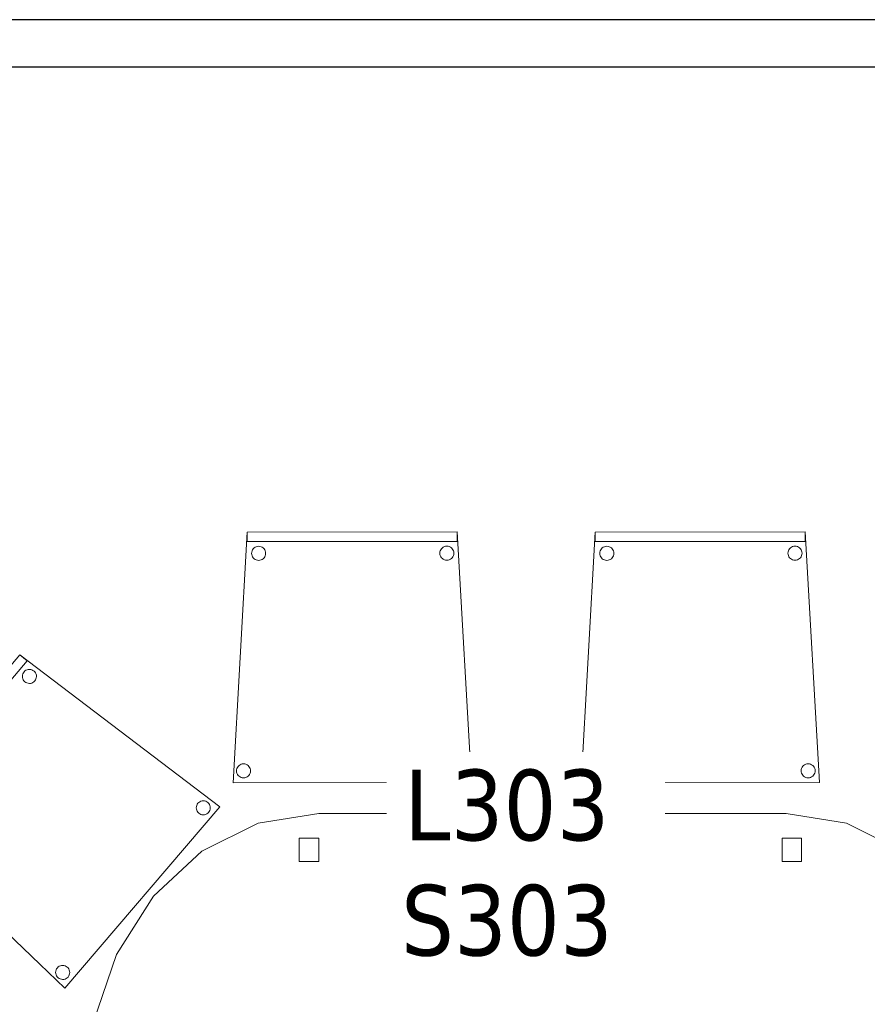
# Model space of a CAD drawing. Header units: metres. Extents: x 397.7 to 427.5, y 12.7 to 28.4.
# Tile 23 of 133: x 407.5 to 409.3, y 15.2 to 17.3. Entities that reach past the tile are written whole.
import ezdxf

# ---------------------------------------------------------------- set-up
doc = ezdxf.new("R2010")
doc.units = ezdxf.units.M
for name, color, linetype, lineweight in [('02_MOBILIARIO', 7, 'Continuous', 18), ('A-DETL-____-MBND', 7, 'Continuous', 18), ('A-WALL-____-MCUT', 7, 'Continuous', 25), ('A-WALL-____-OTLN', 7, 'Continuous', 25), ('E-ELEC-FIXT-IDEN', 7, 'Continuous', 30)]:
    doc.layers.add(name, color=color, linetype=linetype, lineweight=lineweight)
doc.styles.add('Tahoma_3', font='tahoma.ttf', dxfattribs={"height": 0.15})

# ---------------------------------------------------------------- blocks, each defined once
blk = doc.blocks.new('Family - Mampara P3-156225-06_ELEC_P3')
at = {"layer": 'A-WALL-____-MCUT', "color": 253, "true_color": 0xaaaaaa}
for p, q in [((4.1143, 0.1), (0, 0.1)), ((0, 0), (4.1143, 0))]:
    blk.add_line(p, q, dxfattribs=at)
at = {"layer": 'A-WALL-____-OTLN', "color": 253, "true_color": 0xaaaaaa}
for p, q in [((6.9366, 0.1), (0, 0.1)), ((0, 0), (6.9366, 0))]:
    blk.add_line(p, q, dxfattribs=at)
at = {"layer": 'A-WALL-____-OTLN', "color": 253, "lineweight": 18, "true_color": 0xaaaaaa}
blk.add_line((0, 0), (6.9366, 0), dxfattribs=at)
blk = doc.blocks.new('Family - Taula 200X120_P3-156305-06_ELEC_P3')
at = {"layer": 'A-DETL-____-MBND', "color": 253, "true_color": 0xaaaaaa}
for p, q in [((0.368, 1.1795), (0.4965, 1.1999)), ((0.4965, 1.1999), (0.368, 1.1795)), ((0.4965, 1.1999), (1.4896, 1.1999)), ((1.4896, 1.1999), (0.4965, 1.1999)), ((1.4896, 1.1999), (1.6181, 1.1795)), ((1.6181, 1.1795), (1.4896, 1.1999)), ((0.2483, 1.1195), (0.368, 1.1795)), ((0.368, 1.1795), (0.2483, 1.1195)), ((1.6181, 1.1795), (1.7378, 1.1195)), ((1.7378, 1.1195), (1.6181, 1.1795)), ((0.4551, 1.0978), (0.4551, 1.1478)), ((0.4551, 1.1478), (0.4965, 1.1478)), ((0.4965, 1.1478), (0.4551, 1.1478)), ((0.4551, 1.1478), (0.4551, 1.0978)), ((0.4965, 1.1478), (0.4965, 1.0978)), ((0.4965, 1.0978), (0.4965, 1.1478)), ((1.4813, 1.0978), (1.4813, 1.1478)), ((1.4813, 1.1478), (1.5227, 1.1478)), ((1.5227, 1.1478), (1.4813, 1.1478)), ((1.4813, 1.1478), (1.4813, 1.0978)), ((1.5227, 1.1478), (1.5227, 1.0978)), ((1.5227, 1.0978), (1.5227, 1.1478)), ((0.1454, 1.0242), (0.2483, 1.1195)), ((0.2483, 1.1195), (0.1454, 1.0242)), ((1.7378, 1.1195), (1.8407, 1.0242)), ((1.8407, 1.0242), (1.7378, 1.1195)), ((0.4965, 1.0978), (0.4551, 1.0978)), ((0.4551, 1.0978), (0.4965, 1.0978)), ((1.5227, 1.0978), (1.4813, 1.0978)), ((1.4813, 1.0978), (1.5227, 1.0978)), ((0.0665, 0.8999), (0.1454, 1.0242)), ((0.1454, 1.0242), (0.0665, 0.8999)), ((1.8407, 1.0242), (1.9196, 0.8999)), ((1.9196, 0.8999), (1.8407, 1.0242)), ((0.0169, 0.7552), (0.0665, 0.8999)), ((0.0665, 0.8999), (0.0169, 0.7552)), ((1.9196, 0.8999), (1.9692, 0.7552)), ((1.9692, 0.7552), (1.9196, 0.8999)), ((0, 0.5999), (0.0169, 0.7552)), ((0.0169, 0.7552), (0, 0.5999)), ((1.9692, 0.7552), (1.9861, 0.5999)), ((1.9861, 0.5999), (1.9692, 0.7552)), ((0.0169, 0.4447), (0, 0.5999)), ((0, 0.5999), (0.0169, 0.4447)), ((1.9861, 0.5999), (1.9692, 0.4447)), ((1.9692, 0.4447), (1.9861, 0.5999)), ((0.0665, 0.3), (0.0169, 0.4447)), ((0.0169, 0.4447), (0.0665, 0.3)), ((1.9692, 0.4447), (1.9196, 0.3)), ((1.9196, 0.3), (1.9692, 0.4447)), ((0.1454, 0.1757), (0.0665, 0.3)), ((0.0665, 0.3), (0.1454, 0.1757)), ((1.9196, 0.3), (1.8407, 0.1757)), ((1.8407, 0.1757), (1.9196, 0.3)), ((0.2483, 0.0804), (0.1454, 0.1757)), ((0.1454, 0.1757), (0.2483, 0.0804)), ((1.8407, 0.1757), (1.7378, 0.0804)), ((1.7378, 0.0804), (1.8407, 0.1757)), ((0.4551, 0.05), (0.4551, 0.1)), ((0.4551, 0.1), (0.4965, 0.1)), ((0.4965, 0.1), (0.4551, 0.1)), ((0.4551, 0.1), (0.4551, 0.05)), ((0.4965, 0.1), (0.4965, 0.05)), ((0.4965, 0.05), (0.4965, 0.1)), ((1.4813, 0.05), (1.4813, 0.1)), ((1.4813, 0.1), (1.5227, 0.1)), ((1.5227, 0.1), (1.4813, 0.1)), ((1.4813, 0.1), (1.4813, 0.05)), ((1.5227, 0.1), (1.5227, 0.05)), ((1.5227, 0.05), (1.5227, 0.1)), ((0.368, 0.0204), (0.2483, 0.0804)), ((0.2483, 0.0804), (0.368, 0.0204)), ((1.7378, 0.0804), (1.6181, 0.0204)), ((1.6181, 0.0204), (1.7378, 0.0804)), ((0.4965, 0.05), (0.4551, 0.05)), ((0.4551, 0.05), (0.4965, 0.05)), ((1.5227, 0.05), (1.4813, 0.05)), ((1.4813, 0.05), (1.5227, 0.05)), ((0.4965, 0), (0.368, 0.0204)), ((0.368, 0.0204), (0.4965, 0)), ((1.4896, 0), (0.4965, 0)), ((0.4965, 0), (1.4896, 0)), ((1.6181, 0.0204), (1.4896, 0)), ((1.4896, 0), (1.6181, 0.0204))]:
    blk.add_line(p, q, dxfattribs=at)
blk = doc.blocks.new('Family - Cadira confident_P3-156584-06_ELEC_P3')
at = {"layer": 'A-DETL-____-MBND', "color": 253, "true_color": 0xaaaaaa}
for p, q in [((0, 0), (0.0297, 0.5326)), ((0.0297, 0.5326), (0, 0)), ((0.0297, 0.5326), (0.4762, 0.5329)), ((0.4762, 0.5329), (0.0297, 0.5326)), ((0.0297, 0.5326), (0.4762, 0.5329)), ((0.4762, 0.5329), (0.0297, 0.5326)), ((0.0297, 0.5126), (0.0297, 0.5326)), ((0.0297, 0.5326), (0.0297, 0.5126)), ((0.4762, 0.5329), (0.5065, 0.0003)), ((0.5065, 0.0003), (0.4762, 0.5329)), ((0.4762, 0.5329), (0.4762, 0.5129)), ((0.4762, 0.5129), (0.4762, 0.5329)), ((0.4762, 0.5129), (0.0297, 0.5126)), ((0.0297, 0.5126), (0.4762, 0.5129)), ((0.0493, 0.5016), (0.0518, 0.5022)), ((0.0518, 0.5022), (0.0493, 0.5016)), ((0.0518, 0.5022), (0.0544, 0.5025)), ((0.0544, 0.5025), (0.0518, 0.5022)), ((0.0544, 0.5025), (0.057, 0.5022)), ((0.057, 0.5022), (0.0544, 0.5025)), ((0.057, 0.5022), (0.0595, 0.5016)), ((0.0595, 0.5016), (0.057, 0.5022)), ((0.4493, 0.5018), (0.4518, 0.5025)), ((0.4518, 0.5025), (0.4493, 0.5018)), ((0.4518, 0.5025), (0.4544, 0.5027)), ((0.4544, 0.5027), (0.4518, 0.5025)), ((0.4544, 0.5027), (0.457, 0.5025)), ((0.457, 0.5025), (0.4544, 0.5027)), ((0.457, 0.5025), (0.4595, 0.5018)), ((0.4595, 0.5018), (0.457, 0.5025)), ((0.0394, 0.4875), (0.0397, 0.4901)), ((0.0397, 0.4901), (0.0394, 0.4875)), ((0.0397, 0.4849), (0.0394, 0.4875)), ((0.0394, 0.4875), (0.0397, 0.4849)), ((0.0397, 0.4901), (0.0403, 0.4926)), ((0.0403, 0.4926), (0.0397, 0.4901)), ((0.0403, 0.4824), (0.0397, 0.4849)), ((0.0397, 0.4849), (0.0403, 0.4824)), ((0.0403, 0.4926), (0.0414, 0.495)), ((0.0414, 0.495), (0.0403, 0.4926)), ((0.0414, 0.4801), (0.0403, 0.4824)), ((0.0403, 0.4824), (0.0414, 0.4801)), ((0.0414, 0.495), (0.0429, 0.4971)), ((0.0429, 0.4971), (0.0414, 0.495)), ((0.0429, 0.4971), (0.0448, 0.499)), ((0.0448, 0.499), (0.0429, 0.4971)), ((0.0448, 0.499), (0.0469, 0.5005)), ((0.0469, 0.5005), (0.0448, 0.499)), ((0.0469, 0.5005), (0.0493, 0.5016)), ((0.0493, 0.5016), (0.0469, 0.5005)), ((0.0595, 0.5016), (0.0618, 0.5005)), ((0.0618, 0.5005), (0.0595, 0.5016)), ((0.0618, 0.5005), (0.064, 0.499)), ((0.064, 0.499), (0.0618, 0.5005)), ((0.064, 0.499), (0.0658, 0.4971)), ((0.0658, 0.4971), (0.064, 0.499)), ((0.0658, 0.4971), (0.0673, 0.495)), ((0.0673, 0.495), (0.0658, 0.4971)), ((0.0673, 0.495), (0.0684, 0.4926)), ((0.0684, 0.4926), (0.0673, 0.495)), ((0.0684, 0.4824), (0.0673, 0.4801)), ((0.0673, 0.4801), (0.0684, 0.4824)), ((0.0684, 0.4926), (0.0691, 0.4901)), ((0.0691, 0.4901), (0.0684, 0.4926)), ((0.0691, 0.4849), (0.0684, 0.4824)), ((0.0684, 0.4824), (0.0691, 0.4849)), ((0.0691, 0.4901), (0.0693, 0.4875)), ((0.0693, 0.4875), (0.0691, 0.4901)), ((0.0693, 0.4875), (0.0691, 0.4849)), ((0.0691, 0.4849), (0.0693, 0.4875)), ((0.4394, 0.4878), (0.4397, 0.4904)), ((0.4397, 0.4904), (0.4394, 0.4878)), ((0.4397, 0.4852), (0.4394, 0.4878)), ((0.4394, 0.4878), (0.4397, 0.4852)), ((0.4397, 0.4904), (0.4403, 0.4929)), ((0.4403, 0.4929), (0.4397, 0.4904)), ((0.4403, 0.4827), (0.4397, 0.4852)), ((0.4397, 0.4852), (0.4403, 0.4827)), ((0.4403, 0.4929), (0.4414, 0.4952)), ((0.4414, 0.4952), (0.4403, 0.4929)), ((0.4414, 0.4803), (0.4403, 0.4827)), ((0.4403, 0.4827), (0.4414, 0.4803)), ((0.4414, 0.4952), (0.4429, 0.4974)), ((0.4429, 0.4974), (0.4414, 0.4952)), ((0.4429, 0.4974), (0.4448, 0.4992)), ((0.4448, 0.4992), (0.4429, 0.4974)), ((0.4448, 0.4992), (0.4469, 0.5007)), ((0.4469, 0.5007), (0.4448, 0.4992)), ((0.4469, 0.5007), (0.4493, 0.5018)), ((0.4493, 0.5018), (0.4469, 0.5007)), ((0.4595, 0.5018), (0.4618, 0.5007)), ((0.4618, 0.5007), (0.4595, 0.5018)), ((0.4618, 0.5007), (0.464, 0.4992)), ((0.464, 0.4992), (0.4618, 0.5007)), ((0.464, 0.4992), (0.4658, 0.4974)), ((0.4658, 0.4974), (0.464, 0.4992)), ((0.4658, 0.4974), (0.4673, 0.4952)), ((0.4673, 0.4952), (0.4658, 0.4974)), ((0.4673, 0.4952), (0.4684, 0.4929)), ((0.4684, 0.4929), (0.4673, 0.4952)), ((0.4684, 0.4827), (0.4673, 0.4803)), ((0.4673, 0.4803), (0.4684, 0.4827)), ((0.4684, 0.4929), (0.4691, 0.4904)), ((0.4691, 0.4904), (0.4684, 0.4929)), ((0.4691, 0.4852), (0.4684, 0.4827)), ((0.4684, 0.4827), (0.4691, 0.4852)), ((0.4691, 0.4904), (0.4693, 0.4878)), ((0.4693, 0.4878), (0.4691, 0.4904)), ((0.4693, 0.4878), (0.4691, 0.4852)), ((0.4691, 0.4852), (0.4693, 0.4878)), ((0.0429, 0.4779), (0.0414, 0.4801)), ((0.0414, 0.4801), (0.0429, 0.4779)), ((0.0448, 0.4761), (0.0429, 0.4779)), ((0.0429, 0.4779), (0.0448, 0.4761)), ((0.0469, 0.4746), (0.0448, 0.4761)), ((0.0448, 0.4761), (0.0469, 0.4746)), ((0.0493, 0.4735), (0.0469, 0.4746)), ((0.0469, 0.4746), (0.0493, 0.4735)), ((0.0518, 0.4728), (0.0493, 0.4735)), ((0.0493, 0.4735), (0.0518, 0.4728)), ((0.0544, 0.4726), (0.0518, 0.4728)), ((0.0518, 0.4728), (0.0544, 0.4726)), ((0.057, 0.4728), (0.0544, 0.4726)), ((0.0544, 0.4726), (0.057, 0.4728)), ((0.0595, 0.4735), (0.057, 0.4728)), ((0.057, 0.4728), (0.0595, 0.4735)), ((0.0618, 0.4746), (0.0595, 0.4735)), ((0.0595, 0.4735), (0.0618, 0.4746)), ((0.064, 0.4761), (0.0618, 0.4746)), ((0.0618, 0.4746), (0.064, 0.4761)), ((0.0658, 0.4779), (0.064, 0.4761)), ((0.064, 0.4761), (0.0658, 0.4779)), ((0.0673, 0.4801), (0.0658, 0.4779)), ((0.0658, 0.4779), (0.0673, 0.4801)), ((0.4429, 0.4782), (0.4414, 0.4803)), ((0.4414, 0.4803), (0.4429, 0.4782)), ((0.4448, 0.4763), (0.4429, 0.4782)), ((0.4429, 0.4782), (0.4448, 0.4763)), ((0.4469, 0.4748), (0.4448, 0.4763)), ((0.4448, 0.4763), (0.4469, 0.4748)), ((0.4493, 0.4737), (0.4469, 0.4748)), ((0.4469, 0.4748), (0.4493, 0.4737)), ((0.4518, 0.4731), (0.4493, 0.4737)), ((0.4493, 0.4737), (0.4518, 0.4731)), ((0.4544, 0.4728), (0.4518, 0.4731)), ((0.4518, 0.4731), (0.4544, 0.4728)), ((0.457, 0.4731), (0.4544, 0.4728)), ((0.4544, 0.4728), (0.457, 0.4731)), ((0.4595, 0.4737), (0.457, 0.4731)), ((0.457, 0.4731), (0.4595, 0.4737)), ((0.4618, 0.4748), (0.4595, 0.4737)), ((0.4595, 0.4737), (0.4618, 0.4748)), ((0.464, 0.4763), (0.4618, 0.4748)), ((0.4618, 0.4748), (0.464, 0.4763)), ((0.4658, 0.4782), (0.464, 0.4763)), ((0.464, 0.4763), (0.4658, 0.4782)), ((0.4673, 0.4803), (0.4658, 0.4782)), ((0.4658, 0.4782), (0.4673, 0.4803)), ((0.0073, 0.0251), (0.0076, 0.0277)), ((0.0076, 0.0277), (0.0073, 0.0251)), ((0.0076, 0.0225), (0.0073, 0.0251)), ((0.0073, 0.0251), (0.0076, 0.0225)), ((0.0076, 0.0277), (0.0082, 0.0302)), ((0.0082, 0.0302), (0.0076, 0.0277)), ((0.0082, 0.02), (0.0076, 0.0225)), ((0.0076, 0.0225), (0.0082, 0.02)), ((0.0082, 0.0302), (0.0093, 0.0326)), ((0.0093, 0.0326), (0.0082, 0.0302)), ((0.0093, 0.0326), (0.0108, 0.0347)), ((0.0108, 0.0347), (0.0093, 0.0326)), ((0.0108, 0.0347), (0.0127, 0.0366)), ((0.0127, 0.0366), (0.0108, 0.0347)), ((0.0127, 0.0366), (0.0148, 0.038)), ((0.0148, 0.038), (0.0127, 0.0366)), ((0.0148, 0.038), (0.0172, 0.0391)), ((0.0172, 0.0391), (0.0148, 0.038)), ((0.0172, 0.0391), (0.0197, 0.0398)), ((0.0197, 0.0398), (0.0172, 0.0391)), ((0.0197, 0.0398), (0.0223, 0.04)), ((0.0223, 0.04), (0.0197, 0.0398)), ((0.0223, 0.04), (0.0249, 0.0398)), ((0.0249, 0.0398), (0.0223, 0.04)), ((0.0249, 0.0398), (0.0274, 0.0391)), ((0.0274, 0.0391), (0.0249, 0.0398)), ((0.0274, 0.0391), (0.0297, 0.038)), ((0.0297, 0.038), (0.0274, 0.0391)), ((0.0297, 0.038), (0.0319, 0.0366)), ((0.0319, 0.0366), (0.0297, 0.038)), ((0.0319, 0.0366), (0.0337, 0.0347)), ((0.0337, 0.0347), (0.0319, 0.0366)), ((0.0337, 0.0347), (0.0352, 0.0326)), ((0.0352, 0.0326), (0.0337, 0.0347)), ((0.0352, 0.0326), (0.0363, 0.0302)), ((0.0363, 0.0302), (0.0352, 0.0326)), ((0.0363, 0.0302), (0.037, 0.0277)), ((0.037, 0.0277), (0.0363, 0.0302)), ((0.037, 0.0225), (0.0363, 0.02)), ((0.0363, 0.02), (0.037, 0.0225)), ((0.037, 0.0277), (0.0372, 0.0251)), ((0.0372, 0.0251), (0.037, 0.0277)), ((0.0372, 0.0251), (0.037, 0.0225)), ((0.037, 0.0225), (0.0372, 0.0251)), ((0.4673, 0.0254), (0.4676, 0.028)), ((0.4676, 0.028), (0.4673, 0.0254)), ((0.4676, 0.0228), (0.4673, 0.0254)), ((0.4673, 0.0254), (0.4676, 0.0228)), ((0.4676, 0.028), (0.4682, 0.0305)), ((0.4682, 0.0305), (0.4676, 0.028)), ((0.4682, 0.0203), (0.4676, 0.0228)), ((0.4676, 0.0228), (0.4682, 0.0203)), ((0.4682, 0.0305), (0.4693, 0.0329)), ((0.4693, 0.0329), (0.4682, 0.0305)), ((0.4693, 0.0329), (0.4708, 0.035)), ((0.4708, 0.035), (0.4693, 0.0329)), ((0.4708, 0.035), (0.4727, 0.0368)), ((0.4727, 0.0368), (0.4708, 0.035)), ((0.4727, 0.0368), (0.4748, 0.0383)), ((0.4748, 0.0383), (0.4727, 0.0368)), ((0.4748, 0.0383), (0.4772, 0.0394)), ((0.4772, 0.0394), (0.4748, 0.0383)), ((0.4772, 0.0394), (0.4797, 0.0401)), ((0.4797, 0.0401), (0.4772, 0.0394)), ((0.4797, 0.0401), (0.4823, 0.0403)), ((0.4823, 0.0403), (0.4797, 0.0401)), ((0.4823, 0.0403), (0.4849, 0.0401)), ((0.4849, 0.0401), (0.4823, 0.0403)), ((0.4849, 0.0401), (0.4874, 0.0394)), ((0.4874, 0.0394), (0.4849, 0.0401)), ((0.4874, 0.0394), (0.4897, 0.0383)), ((0.4897, 0.0383), (0.4874, 0.0394)), ((0.4897, 0.0383), (0.4919, 0.0368)), ((0.4919, 0.0368), (0.4897, 0.0383)), ((0.4919, 0.0368), (0.4937, 0.035)), ((0.4937, 0.035), (0.4919, 0.0368)), ((0.4937, 0.035), (0.4952, 0.0329)), ((0.4952, 0.0329), (0.4937, 0.035)), ((0.4952, 0.0329), (0.4963, 0.0305)), ((0.4963, 0.0305), (0.4952, 0.0329)), ((0.4963, 0.0305), (0.497, 0.028)), ((0.497, 0.028), (0.4963, 0.0305)), ((0.497, 0.0228), (0.4963, 0.0203)), ((0.4963, 0.0203), (0.497, 0.0228)), ((0.497, 0.028), (0.4972, 0.0254)), ((0.4972, 0.0254), (0.497, 0.028)), ((0.4972, 0.0254), (0.497, 0.0228)), ((0.497, 0.0228), (0.4972, 0.0254)), ((0.5065, 0.0003), (0, 0)), ((0, 0), (0.5065, 0.0003)), ((0.0093, 0.0176), (0.0082, 0.02)), ((0.0082, 0.02), (0.0093, 0.0176)), ((0.0108, 0.0155), (0.0093, 0.0176)), ((0.0093, 0.0176), (0.0108, 0.0155)), ((0.0127, 0.0137), (0.0108, 0.0155)), ((0.0108, 0.0155), (0.0127, 0.0137)), ((0.0148, 0.0122), (0.0127, 0.0137)), ((0.0127, 0.0137), (0.0148, 0.0122)), ((0.0172, 0.0111), (0.0148, 0.0122)), ((0.0148, 0.0122), (0.0172, 0.0111)), ((0.0197, 0.0104), (0.0172, 0.0111)), ((0.0172, 0.0111), (0.0197, 0.0104)), ((0.0223, 0.0102), (0.0197, 0.0104)), ((0.0197, 0.0104), (0.0223, 0.0102)), ((0.0249, 0.0104), (0.0223, 0.0102)), ((0.0223, 0.0102), (0.0249, 0.0104)), ((0.0274, 0.0111), (0.0249, 0.0104)), ((0.0249, 0.0104), (0.0274, 0.0111)), ((0.0297, 0.0122), (0.0274, 0.0111)), ((0.0274, 0.0111), (0.0297, 0.0122)), ((0.0319, 0.0137), (0.0297, 0.0122)), ((0.0297, 0.0122), (0.0319, 0.0137)), ((0.0337, 0.0155), (0.0319, 0.0137)), ((0.0319, 0.0137), (0.0337, 0.0155)), ((0.0352, 0.0176), (0.0337, 0.0155)), ((0.0337, 0.0155), (0.0352, 0.0176)), ((0.0363, 0.02), (0.0352, 0.0176)), ((0.0352, 0.0176), (0.0363, 0.02)), ((0.4693, 0.0179), (0.4682, 0.0203)), ((0.4682, 0.0203), (0.4693, 0.0179)), ((0.4708, 0.0158), (0.4693, 0.0179)), ((0.4693, 0.0179), (0.4708, 0.0158)), ((0.4727, 0.0139), (0.4708, 0.0158)), ((0.4708, 0.0158), (0.4727, 0.0139)), ((0.4748, 0.0124), (0.4727, 0.0139)), ((0.4727, 0.0139), (0.4748, 0.0124)), ((0.4772, 0.0113), (0.4748, 0.0124)), ((0.4748, 0.0124), (0.4772, 0.0113)), ((0.4797, 0.0107), (0.4772, 0.0113)), ((0.4772, 0.0113), (0.4797, 0.0107)), ((0.4823, 0.0104), (0.4797, 0.0107)), ((0.4797, 0.0107), (0.4823, 0.0104)), ((0.4849, 0.0107), (0.4823, 0.0104)), ((0.4823, 0.0104), (0.4849, 0.0107)), ((0.4874, 0.0113), (0.4849, 0.0107)), ((0.4849, 0.0107), (0.4874, 0.0113)), ((0.4897, 0.0124), (0.4874, 0.0113)), ((0.4874, 0.0113), (0.4897, 0.0124)), ((0.4919, 0.0139), (0.4897, 0.0124)), ((0.4897, 0.0124), (0.4919, 0.0139)), ((0.4937, 0.0158), (0.4919, 0.0139)), ((0.4919, 0.0139), (0.4937, 0.0158)), ((0.4952, 0.0179), (0.4937, 0.0158)), ((0.4937, 0.0158), (0.4952, 0.0179)), ((0.4963, 0.0203), (0.4952, 0.0179)), ((0.4952, 0.0179), (0.4963, 0.0203))]:
    blk.add_line(p, q, dxfattribs=at)
blk = doc.blocks.new('Family - Cadira confident_P3-156720-06_ELEC_P3')
at = {"layer": 'A-DETL-____-MBND', "color": 253, "true_color": 0xaaaaaa}
for p, q in [((0, 0.3688), (0.2901, 0.7083)), ((0.2901, 0.7083), (0, 0.3688)), ((0, 0.3688), (0.2901, 0.7083)), ((0.2901, 0.7083), (0, 0.3688)), ((0.3053, 0.6953), (0.0152, 0.3558)), ((0.0152, 0.3558), (0.3053, 0.6953)), ((0.2901, 0.7083), (0.3053, 0.6953)), ((0.3053, 0.6953), (0.2901, 0.7083)), ((0.2901, 0.7083), (0.7145, 0.3851)), ((0.7145, 0.3851), (0.2901, 0.7083)), ((0.2962, 0.6676), (0.2973, 0.6699)), ((0.2973, 0.6699), (0.2962, 0.6676)), ((0.2973, 0.6699), (0.2988, 0.6721)), ((0.2988, 0.6721), (0.2973, 0.6699)), ((0.2988, 0.6721), (0.3007, 0.6739)), ((0.3007, 0.6739), (0.2988, 0.6721)), ((0.3007, 0.6739), (0.3028, 0.6754)), ((0.3028, 0.6754), (0.3007, 0.6739)), ((0.3028, 0.6754), (0.3052, 0.6764)), ((0.3052, 0.6764), (0.3028, 0.6754)), ((0.3052, 0.6764), (0.3077, 0.6771)), ((0.3077, 0.6771), (0.3052, 0.6764)), ((0.3077, 0.6771), (0.3103, 0.6773)), ((0.3103, 0.6773), (0.3077, 0.6771)), ((0.3103, 0.6773), (0.3129, 0.677)), ((0.3129, 0.677), (0.3103, 0.6773)), ((0.3129, 0.677), (0.3154, 0.6763)), ((0.3154, 0.6763), (0.3129, 0.677)), ((0.3154, 0.6763), (0.3177, 0.6752)), ((0.3177, 0.6752), (0.3154, 0.6763)), ((0.3177, 0.6752), (0.3199, 0.6737)), ((0.3199, 0.6737), (0.3177, 0.6752)), ((0.3199, 0.6737), (0.3217, 0.6718)), ((0.3217, 0.6718), (0.3199, 0.6737)), ((0.3217, 0.6718), (0.3232, 0.6697)), ((0.3232, 0.6697), (0.3217, 0.6718)), ((0.3232, 0.6697), (0.3242, 0.6673)), ((0.3242, 0.6673), (0.3232, 0.6697)), ((0.2952, 0.6625), (0.2955, 0.6651)), ((0.2955, 0.6651), (0.2952, 0.6625)), ((0.2954, 0.6599), (0.2952, 0.6625)), ((0.2952, 0.6625), (0.2954, 0.6599)), ((0.2961, 0.6574), (0.2954, 0.6599)), ((0.2954, 0.6599), (0.2961, 0.6574)), ((0.2955, 0.6651), (0.2962, 0.6676)), ((0.2962, 0.6676), (0.2955, 0.6651)), ((0.2971, 0.655), (0.2961, 0.6574)), ((0.2961, 0.6574), (0.2971, 0.655)), ((0.2986, 0.6529), (0.2971, 0.655)), ((0.2971, 0.655), (0.2986, 0.6529)), ((0.3004, 0.651), (0.2986, 0.6529)), ((0.2986, 0.6529), (0.3004, 0.651)), ((0.3026, 0.6495), (0.3004, 0.651)), ((0.3004, 0.651), (0.3026, 0.6495)), ((0.3049, 0.6484), (0.3026, 0.6495)), ((0.3026, 0.6495), (0.3049, 0.6484)), ((0.3175, 0.6493), (0.3151, 0.6483)), ((0.3151, 0.6483), (0.3175, 0.6493)), ((0.3196, 0.6508), (0.3175, 0.6493)), ((0.3175, 0.6493), (0.3196, 0.6508)), ((0.3215, 0.6526), (0.3196, 0.6508)), ((0.3196, 0.6508), (0.3215, 0.6526)), ((0.323, 0.6548), (0.3215, 0.6526)), ((0.3215, 0.6526), (0.323, 0.6548)), ((0.3241, 0.6571), (0.323, 0.6548)), ((0.323, 0.6548), (0.3241, 0.6571)), ((0.3248, 0.6596), (0.3241, 0.6571)), ((0.3241, 0.6571), (0.3248, 0.6596)), ((0.3242, 0.6673), (0.3249, 0.6648)), ((0.3249, 0.6648), (0.3242, 0.6673)), ((0.3251, 0.6622), (0.3248, 0.6596)), ((0.3248, 0.6596), (0.3251, 0.6622)), ((0.3249, 0.6648), (0.3251, 0.6622)), ((0.3251, 0.6622), (0.3249, 0.6648)), ((0.3074, 0.6477), (0.3049, 0.6484)), ((0.3049, 0.6484), (0.3074, 0.6477)), ((0.31, 0.6474), (0.3074, 0.6477)), ((0.3074, 0.6477), (0.31, 0.6474)), ((0.3126, 0.6476), (0.31, 0.6474)), ((0.31, 0.6474), (0.3126, 0.6476)), ((0.3151, 0.6483), (0.3126, 0.6476)), ((0.3126, 0.6476), (0.3151, 0.6483)), ((0.6747, 0.3971), (0.6772, 0.3977)), ((0.6772, 0.3977), (0.6747, 0.3971)), ((0.6772, 0.3977), (0.6798, 0.3979)), ((0.6798, 0.3979), (0.6772, 0.3977)), ((0.6798, 0.3979), (0.6824, 0.3977)), ((0.6824, 0.3977), (0.6798, 0.3979)), ((0.6824, 0.3977), (0.6849, 0.397)), ((0.6849, 0.397), (0.6824, 0.3977)), ((0.7145, 0.3851), (0.3854, 0)), ((0.3854, 0), (0.7145, 0.3851)), ((0.6647, 0.3831), (0.665, 0.3857)), ((0.665, 0.3857), (0.6647, 0.3831)), ((0.6649, 0.3805), (0.6647, 0.3831)), ((0.6647, 0.3831), (0.6649, 0.3805)), ((0.6656, 0.378), (0.6649, 0.3805)), ((0.6649, 0.3805), (0.6656, 0.378)), ((0.665, 0.3857), (0.6657, 0.3882)), ((0.6657, 0.3882), (0.665, 0.3857)), ((0.6666, 0.3756), (0.6656, 0.378)), ((0.6656, 0.378), (0.6666, 0.3756)), ((0.6657, 0.3882), (0.6668, 0.3906)), ((0.6668, 0.3906), (0.6657, 0.3882)), ((0.6668, 0.3906), (0.6683, 0.3927)), ((0.6683, 0.3927), (0.6668, 0.3906)), ((0.6683, 0.3927), (0.6702, 0.3945)), ((0.6702, 0.3945), (0.6683, 0.3927)), ((0.6702, 0.3945), (0.6723, 0.396)), ((0.6723, 0.396), (0.6702, 0.3945)), ((0.6723, 0.396), (0.6747, 0.3971)), ((0.6747, 0.3971), (0.6723, 0.396)), ((0.6849, 0.397), (0.6872, 0.3958)), ((0.6872, 0.3958), (0.6849, 0.397)), ((0.6872, 0.3958), (0.6894, 0.3943)), ((0.6894, 0.3943), (0.6872, 0.3958)), ((0.6894, 0.3943), (0.6912, 0.3925)), ((0.6912, 0.3925), (0.6894, 0.3943)), ((0.6912, 0.3925), (0.6927, 0.3903)), ((0.6927, 0.3903), (0.6912, 0.3925)), ((0.6936, 0.3777), (0.6925, 0.3754)), ((0.6925, 0.3754), (0.6936, 0.3777)), ((0.6927, 0.3903), (0.6937, 0.3879)), ((0.6937, 0.3879), (0.6927, 0.3903)), ((0.6943, 0.3802), (0.6936, 0.3777)), ((0.6936, 0.3777), (0.6943, 0.3802)), ((0.6937, 0.3879), (0.6944, 0.3854)), ((0.6944, 0.3854), (0.6937, 0.3879)), ((0.6946, 0.3828), (0.6943, 0.3802)), ((0.6943, 0.3802), (0.6946, 0.3828)), ((0.6944, 0.3854), (0.6946, 0.3828)), ((0.6946, 0.3828), (0.6944, 0.3854)), ((0.0152, 0.3558), (0, 0.3688)), ((0, 0.3688), (0.0152, 0.3558)), ((0.3854, 0), (0, 0.3688)), ((0, 0.3688), (0.3854, 0)), ((0.0354, 0.3584), (0.0356, 0.361)), ((0.0356, 0.361), (0.0354, 0.3584)), ((0.0356, 0.3558), (0.0354, 0.3584)), ((0.0354, 0.3584), (0.0356, 0.3558)), ((0.0356, 0.361), (0.0363, 0.3635)), ((0.0363, 0.3635), (0.0356, 0.361)), ((0.0362, 0.3533), (0.0356, 0.3558)), ((0.0356, 0.3558), (0.0362, 0.3533)), ((0.0363, 0.3635), (0.0374, 0.3658)), ((0.0374, 0.3658), (0.0363, 0.3635)), ((0.0374, 0.3658), (0.039, 0.368)), ((0.039, 0.368), (0.0374, 0.3658)), ((0.039, 0.368), (0.0408, 0.3698)), ((0.0408, 0.3698), (0.039, 0.368)), ((0.0408, 0.3698), (0.043, 0.3712)), ((0.043, 0.3712), (0.0408, 0.3698)), ((0.043, 0.3712), (0.0453, 0.3723)), ((0.0453, 0.3723), (0.043, 0.3712)), ((0.0453, 0.3723), (0.0479, 0.373)), ((0.0479, 0.373), (0.0453, 0.3723)), ((0.0479, 0.373), (0.0504, 0.3732)), ((0.0504, 0.3732), (0.0479, 0.373)), ((0.0504, 0.3732), (0.053, 0.3729)), ((0.053, 0.3729), (0.0504, 0.3732)), ((0.053, 0.3729), (0.0555, 0.3722)), ((0.0555, 0.3722), (0.053, 0.3729)), ((0.0555, 0.3722), (0.0579, 0.3711)), ((0.0579, 0.3711), (0.0555, 0.3722)), ((0.0579, 0.3711), (0.06, 0.3696)), ((0.06, 0.3696), (0.0579, 0.3711)), ((0.06, 0.3696), (0.0618, 0.3677)), ((0.0618, 0.3677), (0.06, 0.3696)), ((0.0618, 0.3677), (0.0633, 0.3656)), ((0.0633, 0.3656), (0.0618, 0.3677)), ((0.0633, 0.3656), (0.0644, 0.3632)), ((0.0644, 0.3632), (0.0633, 0.3656)), ((0.0644, 0.3632), (0.065, 0.3607)), ((0.065, 0.3607), (0.0644, 0.3632)), ((0.065, 0.3607), (0.0652, 0.3581)), ((0.0652, 0.3581), (0.065, 0.3607)), ((0.0652, 0.3581), (0.065, 0.3555)), ((0.065, 0.3555), (0.0652, 0.3581)), ((0.6681, 0.3735), (0.6666, 0.3756)), ((0.6666, 0.3756), (0.6681, 0.3735)), ((0.6699, 0.3716), (0.6681, 0.3735)), ((0.6681, 0.3735), (0.6699, 0.3716)), ((0.6721, 0.3701), (0.6699, 0.3716)), ((0.6699, 0.3716), (0.6721, 0.3701)), ((0.6744, 0.369), (0.6721, 0.3701)), ((0.6721, 0.3701), (0.6744, 0.369)), ((0.6769, 0.3683), (0.6744, 0.369)), ((0.6744, 0.369), (0.6769, 0.3683)), ((0.6795, 0.368), (0.6769, 0.3683)), ((0.6769, 0.3683), (0.6795, 0.368)), ((0.6821, 0.3682), (0.6795, 0.368)), ((0.6795, 0.368), (0.6821, 0.3682)), ((0.6846, 0.3689), (0.6821, 0.3682)), ((0.6821, 0.3682), (0.6846, 0.3689)), ((0.687, 0.37), (0.6846, 0.3689)), ((0.6846, 0.3689), (0.687, 0.37)), ((0.6891, 0.3714), (0.687, 0.37)), ((0.687, 0.37), (0.6891, 0.3714)), ((0.691, 0.3733), (0.6891, 0.3714)), ((0.6891, 0.3714), (0.691, 0.3733)), ((0.6925, 0.3754), (0.691, 0.3733)), ((0.691, 0.3733), (0.6925, 0.3754)), ((0.0373, 0.3509), (0.0362, 0.3533)), ((0.0362, 0.3533), (0.0373, 0.3509)), ((0.0388, 0.3487), (0.0373, 0.3509)), ((0.0373, 0.3509), (0.0388, 0.3487)), ((0.0406, 0.3469), (0.0388, 0.3487)), ((0.0388, 0.3487), (0.0406, 0.3469)), ((0.0427, 0.3454), (0.0406, 0.3469)), ((0.0406, 0.3469), (0.0427, 0.3454)), ((0.0451, 0.3443), (0.0427, 0.3454)), ((0.0427, 0.3454), (0.0451, 0.3443)), ((0.0476, 0.3436), (0.0451, 0.3443)), ((0.0451, 0.3443), (0.0476, 0.3436)), ((0.0502, 0.3433), (0.0476, 0.3436)), ((0.0476, 0.3436), (0.0502, 0.3433)), ((0.0528, 0.3435), (0.0502, 0.3433)), ((0.0502, 0.3433), (0.0528, 0.3435)), ((0.0553, 0.3442), (0.0528, 0.3435)), ((0.0528, 0.3435), (0.0553, 0.3442)), ((0.0576, 0.3452), (0.0553, 0.3442)), ((0.0553, 0.3442), (0.0576, 0.3452)), ((0.0598, 0.3467), (0.0576, 0.3452)), ((0.0576, 0.3452), (0.0598, 0.3467)), ((0.0617, 0.3485), (0.0598, 0.3467)), ((0.0598, 0.3467), (0.0617, 0.3485)), ((0.0632, 0.3506), (0.0617, 0.3485)), ((0.0617, 0.3485), (0.0632, 0.3506)), ((0.0643, 0.353), (0.0632, 0.3506)), ((0.0632, 0.3506), (0.0643, 0.353)), ((0.065, 0.3555), (0.0643, 0.353)), ((0.0643, 0.353), (0.065, 0.3555)), ((0.368, 0.0408), (0.3695, 0.043)), ((0.3695, 0.043), (0.368, 0.0408)), ((0.3695, 0.043), (0.3713, 0.0448)), ((0.3713, 0.0448), (0.3695, 0.043)), ((0.3713, 0.0448), (0.3735, 0.0463)), ((0.3735, 0.0463), (0.3713, 0.0448)), ((0.3735, 0.0463), (0.3759, 0.0473)), ((0.3759, 0.0473), (0.3735, 0.0463)), ((0.3759, 0.0473), (0.3784, 0.048)), ((0.3784, 0.048), (0.3759, 0.0473)), ((0.3784, 0.048), (0.381, 0.0482)), ((0.381, 0.0482), (0.3784, 0.048)), ((0.381, 0.0482), (0.3836, 0.0479)), ((0.3836, 0.0479), (0.381, 0.0482)), ((0.3836, 0.0479), (0.3861, 0.0472)), ((0.3861, 0.0472), (0.3836, 0.0479)), ((0.3861, 0.0472), (0.3884, 0.0461)), ((0.3884, 0.0461), (0.3861, 0.0472)), ((0.3884, 0.0461), (0.3905, 0.0446)), ((0.3905, 0.0446), (0.3884, 0.0461)), ((0.3905, 0.0446), (0.3924, 0.0427)), ((0.3924, 0.0427), (0.3905, 0.0446)), ((0.3924, 0.0427), (0.3938, 0.0406)), ((0.3938, 0.0406), (0.3924, 0.0427)), ((0.3659, 0.0334), (0.3661, 0.036)), ((0.3661, 0.036), (0.3659, 0.0334)), ((0.3661, 0.0308), (0.3659, 0.0334)), ((0.3659, 0.0334), (0.3661, 0.0308)), ((0.3661, 0.036), (0.3668, 0.0385)), ((0.3668, 0.0385), (0.3661, 0.036)), ((0.3667, 0.0283), (0.3661, 0.0308)), ((0.3661, 0.0308), (0.3667, 0.0283)), ((0.3678, 0.0259), (0.3667, 0.0283)), ((0.3667, 0.0283), (0.3678, 0.0259)), ((0.3668, 0.0385), (0.368, 0.0408)), ((0.368, 0.0408), (0.3668, 0.0385)), ((0.3693, 0.0238), (0.3678, 0.0259)), ((0.3678, 0.0259), (0.3693, 0.0238)), ((0.3711, 0.0219), (0.3693, 0.0238)), ((0.3693, 0.0238), (0.3711, 0.0219)), ((0.3732, 0.0204), (0.3711, 0.0219)), ((0.3711, 0.0219), (0.3732, 0.0204)), ((0.3903, 0.0217), (0.3882, 0.0202)), ((0.3882, 0.0202), (0.3903, 0.0217)), ((0.3922, 0.0235), (0.3903, 0.0217)), ((0.3903, 0.0217), (0.3922, 0.0235)), ((0.3937, 0.0257), (0.3922, 0.0235)), ((0.3922, 0.0235), (0.3937, 0.0257)), ((0.3948, 0.028), (0.3937, 0.0257)), ((0.3937, 0.0257), (0.3948, 0.028)), ((0.3938, 0.0406), (0.3949, 0.0382)), ((0.3949, 0.0382), (0.3938, 0.0406)), ((0.3955, 0.0305), (0.3948, 0.028)), ((0.3948, 0.028), (0.3955, 0.0305)), ((0.3949, 0.0382), (0.3956, 0.0357)), ((0.3956, 0.0357), (0.3949, 0.0382)), ((0.3958, 0.0331), (0.3955, 0.0305)), ((0.3955, 0.0305), (0.3958, 0.0331)), ((0.3956, 0.0357), (0.3958, 0.0331)), ((0.3958, 0.0331), (0.3956, 0.0357)), ((0.3756, 0.0193), (0.3732, 0.0204)), ((0.3732, 0.0204), (0.3756, 0.0193)), ((0.3781, 0.0186), (0.3756, 0.0193)), ((0.3756, 0.0193), (0.3781, 0.0186)), ((0.3807, 0.0183), (0.3781, 0.0186)), ((0.3781, 0.0186), (0.3807, 0.0183)), ((0.3833, 0.0185), (0.3807, 0.0183)), ((0.3807, 0.0183), (0.3833, 0.0185)), ((0.3858, 0.0192), (0.3833, 0.0185)), ((0.3833, 0.0185), (0.3858, 0.0192)), ((0.3882, 0.0202), (0.3858, 0.0192)), ((0.3858, 0.0192), (0.3882, 0.0202))]:
    blk.add_line(p, q, dxfattribs=at)
blk = doc.blocks.new('Family - Cadira confident_P3-156781-06_ELEC_P3')
at = {"layer": 'A-DETL-____-MBND', "color": 253, "true_color": 0xaaaaaa}
for p, q in [((0, 0), (0.0297, 0.5326)), ((0.0297, 0.5326), (0, 0)), ((0.0297, 0.5326), (0.4762, 0.5329)), ((0.4762, 0.5329), (0.0297, 0.5326)), ((0.0297, 0.5326), (0.4762, 0.5329)), ((0.4762, 0.5329), (0.0297, 0.5326)), ((0.0297, 0.5126), (0.0297, 0.5326)), ((0.0297, 0.5326), (0.0297, 0.5126)), ((0.4762, 0.5329), (0.5065, 0.0003)), ((0.5065, 0.0003), (0.4762, 0.5329)), ((0.4762, 0.5329), (0.4762, 0.5129)), ((0.4762, 0.5129), (0.4762, 0.5329)), ((0.4762, 0.5129), (0.0297, 0.5126)), ((0.0297, 0.5126), (0.4762, 0.5129)), ((0.0493, 0.5016), (0.0518, 0.5022)), ((0.0518, 0.5022), (0.0493, 0.5016)), ((0.0518, 0.5022), (0.0544, 0.5025)), ((0.0544, 0.5025), (0.0518, 0.5022)), ((0.0544, 0.5025), (0.057, 0.5022)), ((0.057, 0.5022), (0.0544, 0.5025)), ((0.057, 0.5022), (0.0595, 0.5016)), ((0.0595, 0.5016), (0.057, 0.5022)), ((0.4493, 0.5018), (0.4518, 0.5025)), ((0.4518, 0.5025), (0.4493, 0.5018)), ((0.4518, 0.5025), (0.4544, 0.5027)), ((0.4544, 0.5027), (0.4518, 0.5025)), ((0.4544, 0.5027), (0.457, 0.5025)), ((0.457, 0.5025), (0.4544, 0.5027)), ((0.457, 0.5025), (0.4595, 0.5018)), ((0.4595, 0.5018), (0.457, 0.5025)), ((0.0394, 0.4875), (0.0397, 0.4901)), ((0.0397, 0.4901), (0.0394, 0.4875)), ((0.0397, 0.4849), (0.0394, 0.4875)), ((0.0394, 0.4875), (0.0397, 0.4849)), ((0.0397, 0.4901), (0.0403, 0.4926)), ((0.0403, 0.4926), (0.0397, 0.4901)), ((0.0403, 0.4824), (0.0397, 0.4849)), ((0.0397, 0.4849), (0.0403, 0.4824)), ((0.0403, 0.4926), (0.0414, 0.495)), ((0.0414, 0.495), (0.0403, 0.4926)), ((0.0414, 0.4801), (0.0403, 0.4824)), ((0.0403, 0.4824), (0.0414, 0.4801)), ((0.0414, 0.495), (0.0429, 0.4971)), ((0.0429, 0.4971), (0.0414, 0.495)), ((0.0429, 0.4971), (0.0448, 0.499)), ((0.0448, 0.499), (0.0429, 0.4971)), ((0.0448, 0.499), (0.0469, 0.5005)), ((0.0469, 0.5005), (0.0448, 0.499)), ((0.0469, 0.5005), (0.0493, 0.5016)), ((0.0493, 0.5016), (0.0469, 0.5005)), ((0.0595, 0.5016), (0.0618, 0.5005)), ((0.0618, 0.5005), (0.0595, 0.5016)), ((0.0618, 0.5005), (0.064, 0.499)), ((0.064, 0.499), (0.0618, 0.5005)), ((0.064, 0.499), (0.0658, 0.4971)), ((0.0658, 0.4971), (0.064, 0.499)), ((0.0658, 0.4971), (0.0673, 0.495)), ((0.0673, 0.495), (0.0658, 0.4971)), ((0.0673, 0.495), (0.0684, 0.4926)), ((0.0684, 0.4926), (0.0673, 0.495)), ((0.0684, 0.4824), (0.0673, 0.4801)), ((0.0673, 0.4801), (0.0684, 0.4824)), ((0.0684, 0.4926), (0.0691, 0.4901)), ((0.0691, 0.4901), (0.0684, 0.4926)), ((0.0691, 0.4849), (0.0684, 0.4824)), ((0.0684, 0.4824), (0.0691, 0.4849)), ((0.0691, 0.4901), (0.0693, 0.4875)), ((0.0693, 0.4875), (0.0691, 0.4901)), ((0.0693, 0.4875), (0.0691, 0.4849)), ((0.0691, 0.4849), (0.0693, 0.4875)), ((0.4394, 0.4878), (0.4397, 0.4904)), ((0.4397, 0.4904), (0.4394, 0.4878)), ((0.4397, 0.4852), (0.4394, 0.4878)), ((0.4394, 0.4878), (0.4397, 0.4852)), ((0.4397, 0.4904), (0.4403, 0.4929)), ((0.4403, 0.4929), (0.4397, 0.4904)), ((0.4403, 0.4827), (0.4397, 0.4852)), ((0.4397, 0.4852), (0.4403, 0.4827)), ((0.4403, 0.4929), (0.4414, 0.4952)), ((0.4414, 0.4952), (0.4403, 0.4929)), ((0.4414, 0.4803), (0.4403, 0.4827)), ((0.4403, 0.4827), (0.4414, 0.4803)), ((0.4414, 0.4952), (0.4429, 0.4974)), ((0.4429, 0.4974), (0.4414, 0.4952)), ((0.4429, 0.4974), (0.4448, 0.4992)), ((0.4448, 0.4992), (0.4429, 0.4974)), ((0.4448, 0.4992), (0.4469, 0.5007)), ((0.4469, 0.5007), (0.4448, 0.4992)), ((0.4469, 0.5007), (0.4493, 0.5018)), ((0.4493, 0.5018), (0.4469, 0.5007)), ((0.4595, 0.5018), (0.4618, 0.5007)), ((0.4618, 0.5007), (0.4595, 0.5018)), ((0.4618, 0.5007), (0.464, 0.4992)), ((0.464, 0.4992), (0.4618, 0.5007)), ((0.464, 0.4992), (0.4658, 0.4974)), ((0.4658, 0.4974), (0.464, 0.4992)), ((0.4658, 0.4974), (0.4673, 0.4952)), ((0.4673, 0.4952), (0.4658, 0.4974)), ((0.4673, 0.4952), (0.4684, 0.4929)), ((0.4684, 0.4929), (0.4673, 0.4952)), ((0.4684, 0.4827), (0.4673, 0.4803)), ((0.4673, 0.4803), (0.4684, 0.4827)), ((0.4684, 0.4929), (0.4691, 0.4904)), ((0.4691, 0.4904), (0.4684, 0.4929)), ((0.4691, 0.4852), (0.4684, 0.4827)), ((0.4684, 0.4827), (0.4691, 0.4852)), ((0.4691, 0.4904), (0.4693, 0.4878)), ((0.4693, 0.4878), (0.4691, 0.4904)), ((0.4693, 0.4878), (0.4691, 0.4852)), ((0.4691, 0.4852), (0.4693, 0.4878)), ((0.0429, 0.4779), (0.0414, 0.4801)), ((0.0414, 0.4801), (0.0429, 0.4779)), ((0.0448, 0.4761), (0.0429, 0.4779)), ((0.0429, 0.4779), (0.0448, 0.4761)), ((0.0469, 0.4746), (0.0448, 0.4761)), ((0.0448, 0.4761), (0.0469, 0.4746)), ((0.0493, 0.4735), (0.0469, 0.4746)), ((0.0469, 0.4746), (0.0493, 0.4735)), ((0.0518, 0.4728), (0.0493, 0.4735)), ((0.0493, 0.4735), (0.0518, 0.4728)), ((0.0544, 0.4726), (0.0518, 0.4728)), ((0.0518, 0.4728), (0.0544, 0.4726)), ((0.057, 0.4728), (0.0544, 0.4726)), ((0.0544, 0.4726), (0.057, 0.4728)), ((0.0595, 0.4735), (0.057, 0.4728)), ((0.057, 0.4728), (0.0595, 0.4735)), ((0.0618, 0.4746), (0.0595, 0.4735)), ((0.0595, 0.4735), (0.0618, 0.4746)), ((0.064, 0.4761), (0.0618, 0.4746)), ((0.0618, 0.4746), (0.064, 0.4761)), ((0.0658, 0.4779), (0.064, 0.4761)), ((0.064, 0.4761), (0.0658, 0.4779)), ((0.0673, 0.4801), (0.0658, 0.4779)), ((0.0658, 0.4779), (0.0673, 0.4801)), ((0.4429, 0.4782), (0.4414, 0.4803)), ((0.4414, 0.4803), (0.4429, 0.4782)), ((0.4448, 0.4763), (0.4429, 0.4782)), ((0.4429, 0.4782), (0.4448, 0.4763)), ((0.4469, 0.4748), (0.4448, 0.4763)), ((0.4448, 0.4763), (0.4469, 0.4748)), ((0.4493, 0.4737), (0.4469, 0.4748)), ((0.4469, 0.4748), (0.4493, 0.4737)), ((0.4518, 0.4731), (0.4493, 0.4737)), ((0.4493, 0.4737), (0.4518, 0.4731)), ((0.4544, 0.4728), (0.4518, 0.4731)), ((0.4518, 0.4731), (0.4544, 0.4728)), ((0.457, 0.4731), (0.4544, 0.4728)), ((0.4544, 0.4728), (0.457, 0.4731)), ((0.4595, 0.4737), (0.457, 0.4731)), ((0.457, 0.4731), (0.4595, 0.4737)), ((0.4618, 0.4748), (0.4595, 0.4737)), ((0.4595, 0.4737), (0.4618, 0.4748)), ((0.464, 0.4763), (0.4618, 0.4748)), ((0.4618, 0.4748), (0.464, 0.4763)), ((0.4658, 0.4782), (0.464, 0.4763)), ((0.464, 0.4763), (0.4658, 0.4782)), ((0.4673, 0.4803), (0.4658, 0.4782)), ((0.4658, 0.4782), (0.4673, 0.4803)), ((0.0073, 0.0251), (0.0076, 0.0277)), ((0.0076, 0.0277), (0.0073, 0.0251)), ((0.0076, 0.0225), (0.0073, 0.0251)), ((0.0073, 0.0251), (0.0076, 0.0225)), ((0.0076, 0.0277), (0.0082, 0.0302)), ((0.0082, 0.0302), (0.0076, 0.0277)), ((0.0082, 0.02), (0.0076, 0.0225)), ((0.0076, 0.0225), (0.0082, 0.02)), ((0.0082, 0.0302), (0.0093, 0.0326)), ((0.0093, 0.0326), (0.0082, 0.0302)), ((0.0093, 0.0326), (0.0108, 0.0347)), ((0.0108, 0.0347), (0.0093, 0.0326)), ((0.0108, 0.0347), (0.0127, 0.0366)), ((0.0127, 0.0366), (0.0108, 0.0347)), ((0.0127, 0.0366), (0.0148, 0.038)), ((0.0148, 0.038), (0.0127, 0.0366)), ((0.0148, 0.038), (0.0172, 0.0391)), ((0.0172, 0.0391), (0.0148, 0.038)), ((0.0172, 0.0391), (0.0197, 0.0398)), ((0.0197, 0.0398), (0.0172, 0.0391)), ((0.0197, 0.0398), (0.0223, 0.04)), ((0.0223, 0.04), (0.0197, 0.0398)), ((0.0223, 0.04), (0.0249, 0.0398)), ((0.0249, 0.0398), (0.0223, 0.04)), ((0.0249, 0.0398), (0.0274, 0.0391)), ((0.0274, 0.0391), (0.0249, 0.0398)), ((0.0274, 0.0391), (0.0297, 0.038)), ((0.0297, 0.038), (0.0274, 0.0391)), ((0.0297, 0.038), (0.0319, 0.0366)), ((0.0319, 0.0366), (0.0297, 0.038)), ((0.0319, 0.0366), (0.0337, 0.0347)), ((0.0337, 0.0347), (0.0319, 0.0366)), ((0.0337, 0.0347), (0.0352, 0.0326)), ((0.0352, 0.0326), (0.0337, 0.0347)), ((0.0352, 0.0326), (0.0363, 0.0302)), ((0.0363, 0.0302), (0.0352, 0.0326)), ((0.0363, 0.0302), (0.037, 0.0277)), ((0.037, 0.0277), (0.0363, 0.0302)), ((0.037, 0.0225), (0.0363, 0.02)), ((0.0363, 0.02), (0.037, 0.0225)), ((0.037, 0.0277), (0.0372, 0.0251)), ((0.0372, 0.0251), (0.037, 0.0277)), ((0.0372, 0.0251), (0.037, 0.0225)), ((0.037, 0.0225), (0.0372, 0.0251)), ((0.4673, 0.0254), (0.4676, 0.028)), ((0.4676, 0.028), (0.4673, 0.0254)), ((0.4676, 0.0228), (0.4673, 0.0254)), ((0.4673, 0.0254), (0.4676, 0.0228)), ((0.4676, 0.028), (0.4682, 0.0305)), ((0.4682, 0.0305), (0.4676, 0.028)), ((0.4682, 0.0203), (0.4676, 0.0228)), ((0.4676, 0.0228), (0.4682, 0.0203)), ((0.4682, 0.0305), (0.4693, 0.0329)), ((0.4693, 0.0329), (0.4682, 0.0305)), ((0.4693, 0.0329), (0.4708, 0.035)), ((0.4708, 0.035), (0.4693, 0.0329)), ((0.4708, 0.035), (0.4727, 0.0368)), ((0.4727, 0.0368), (0.4708, 0.035)), ((0.4727, 0.0368), (0.4748, 0.0383)), ((0.4748, 0.0383), (0.4727, 0.0368)), ((0.4748, 0.0383), (0.4772, 0.0394)), ((0.4772, 0.0394), (0.4748, 0.0383)), ((0.4772, 0.0394), (0.4797, 0.0401)), ((0.4797, 0.0401), (0.4772, 0.0394)), ((0.4797, 0.0401), (0.4823, 0.0403)), ((0.4823, 0.0403), (0.4797, 0.0401)), ((0.4823, 0.0403), (0.4849, 0.0401)), ((0.4849, 0.0401), (0.4823, 0.0403)), ((0.4849, 0.0401), (0.4874, 0.0394)), ((0.4874, 0.0394), (0.4849, 0.0401)), ((0.4874, 0.0394), (0.4897, 0.0383)), ((0.4897, 0.0383), (0.4874, 0.0394)), ((0.4897, 0.0383), (0.4919, 0.0368)), ((0.4919, 0.0368), (0.4897, 0.0383)), ((0.4919, 0.0368), (0.4937, 0.035)), ((0.4937, 0.035), (0.4919, 0.0368)), ((0.4937, 0.035), (0.4952, 0.0329)), ((0.4952, 0.0329), (0.4937, 0.035)), ((0.4952, 0.0329), (0.4963, 0.0305)), ((0.4963, 0.0305), (0.4952, 0.0329)), ((0.4963, 0.0305), (0.497, 0.028)), ((0.497, 0.028), (0.4963, 0.0305)), ((0.497, 0.0228), (0.4963, 0.0203)), ((0.4963, 0.0203), (0.497, 0.0228)), ((0.497, 0.028), (0.4972, 0.0254)), ((0.4972, 0.0254), (0.497, 0.028)), ((0.4972, 0.0254), (0.497, 0.0228)), ((0.497, 0.0228), (0.4972, 0.0254)), ((0.5065, 0.0003), (0, 0)), ((0, 0), (0.5065, 0.0003)), ((0.0093, 0.0176), (0.0082, 0.02)), ((0.0082, 0.02), (0.0093, 0.0176)), ((0.0108, 0.0155), (0.0093, 0.0176)), ((0.0093, 0.0176), (0.0108, 0.0155)), ((0.0127, 0.0137), (0.0108, 0.0155)), ((0.0108, 0.0155), (0.0127, 0.0137)), ((0.0148, 0.0122), (0.0127, 0.0137)), ((0.0127, 0.0137), (0.0148, 0.0122)), ((0.0172, 0.0111), (0.0148, 0.0122)), ((0.0148, 0.0122), (0.0172, 0.0111)), ((0.0197, 0.0104), (0.0172, 0.0111)), ((0.0172, 0.0111), (0.0197, 0.0104)), ((0.0223, 0.0102), (0.0197, 0.0104)), ((0.0197, 0.0104), (0.0223, 0.0102)), ((0.0249, 0.0104), (0.0223, 0.0102)), ((0.0223, 0.0102), (0.0249, 0.0104)), ((0.0274, 0.0111), (0.0249, 0.0104)), ((0.0249, 0.0104), (0.0274, 0.0111)), ((0.0297, 0.0122), (0.0274, 0.0111)), ((0.0274, 0.0111), (0.0297, 0.0122)), ((0.0319, 0.0137), (0.0297, 0.0122)), ((0.0297, 0.0122), (0.0319, 0.0137)), ((0.0337, 0.0155), (0.0319, 0.0137)), ((0.0319, 0.0137), (0.0337, 0.0155)), ((0.0352, 0.0176), (0.0337, 0.0155)), ((0.0337, 0.0155), (0.0352, 0.0176)), ((0.0363, 0.02), (0.0352, 0.0176)), ((0.0352, 0.0176), (0.0363, 0.02)), ((0.4693, 0.0179), (0.4682, 0.0203)), ((0.4682, 0.0203), (0.4693, 0.0179)), ((0.4708, 0.0158), (0.4693, 0.0179)), ((0.4693, 0.0179), (0.4708, 0.0158)), ((0.4727, 0.0139), (0.4708, 0.0158)), ((0.4708, 0.0158), (0.4727, 0.0139)), ((0.4748, 0.0124), (0.4727, 0.0139)), ((0.4727, 0.0139), (0.4748, 0.0124)), ((0.4772, 0.0113), (0.4748, 0.0124)), ((0.4748, 0.0124), (0.4772, 0.0113)), ((0.4797, 0.0107), (0.4772, 0.0113)), ((0.4772, 0.0113), (0.4797, 0.0107)), ((0.4823, 0.0104), (0.4797, 0.0107)), ((0.4797, 0.0107), (0.4823, 0.0104)), ((0.4849, 0.0107), (0.4823, 0.0104)), ((0.4823, 0.0104), (0.4849, 0.0107)), ((0.4874, 0.0113), (0.4849, 0.0107)), ((0.4849, 0.0107), (0.4874, 0.0113)), ((0.4897, 0.0124), (0.4874, 0.0113)), ((0.4874, 0.0113), (0.4897, 0.0124)), ((0.4919, 0.0139), (0.4897, 0.0124)), ((0.4897, 0.0124), (0.4919, 0.0139)), ((0.4937, 0.0158), (0.4919, 0.0139)), ((0.4919, 0.0139), (0.4937, 0.0158)), ((0.4952, 0.0179), (0.4937, 0.0158)), ((0.4937, 0.0158), (0.4952, 0.0179)), ((0.4963, 0.0203), (0.4952, 0.0179)), ((0.4952, 0.0179), (0.4963, 0.0203))]:
    blk.add_line(p, q, dxfattribs=at)
blk = doc.blocks.new('LONDR55-XX_ZZ-ARQ-CAA-M3D-Londres55_ifc-1-06_ELEC_P3')
at = {"layer": '02_MOBILIARIO', "color": 253, "lineweight": 18, "true_color": 0xaaaaaa}
for name, p in [('Family - Cadira confident_P3-156781-06_ELEC_P3', (407.9935, 15.6446)), ('Family - Cadira confident_P3-156584-06_ELEC_P3', (408.7335, 15.6446)), ('Family - Cadira confident_P3-156720-06_ELEC_P3', (407.2506, 15.2082)), ('Family - Taula 200X120_P3-156305-06_ELEC_P3', (407.6792, 14.3793))]:
    blk.add_blockref(name, p, dxfattribs=at)
at = {"layer": 'A-WALL-____-OTLN', "color": 253, "lineweight": 18, "true_color": 0xaaaaaa, "rotation": 180}
blk.add_blockref('Family - Mampara P3-156225-06_ELEC_P3', (411.2536, 17.2662), dxfattribs=at)

msp = doc.modelspace()

# ---------------------------------------------------------------- block references
at = {"lineweight": 5}
msp.add_blockref('LONDR55-XX_ZZ-ARQ-CAA-M3D-Londres55_ifc-1-06_ELEC_P3', (0, 0), dxfattribs=at)

# ---------------------------------------------------------------- next in the draw order: texts
at = {"layer": 'E-ELEC-FIXT-IDEN', "char_height": 0.15, "attachment_point": 1, "style": 'Tahoma_3', "bg_fill": 3, "box_fill_scale": 1.25, "bg_fill_color": 256, "bg_fill_true_color": 13158600, "bg_fill_transparency": 0}
for s, insert, width in [('L303', (408.3572, 15.6723), 0.517088), ('S303', (408.3506, 15.4275), 0.533122)]:
    msp.add_mtext(s, dxfattribs=dict(at, insert=insert, width=width))

doc.saveas('drawing.dxf')
